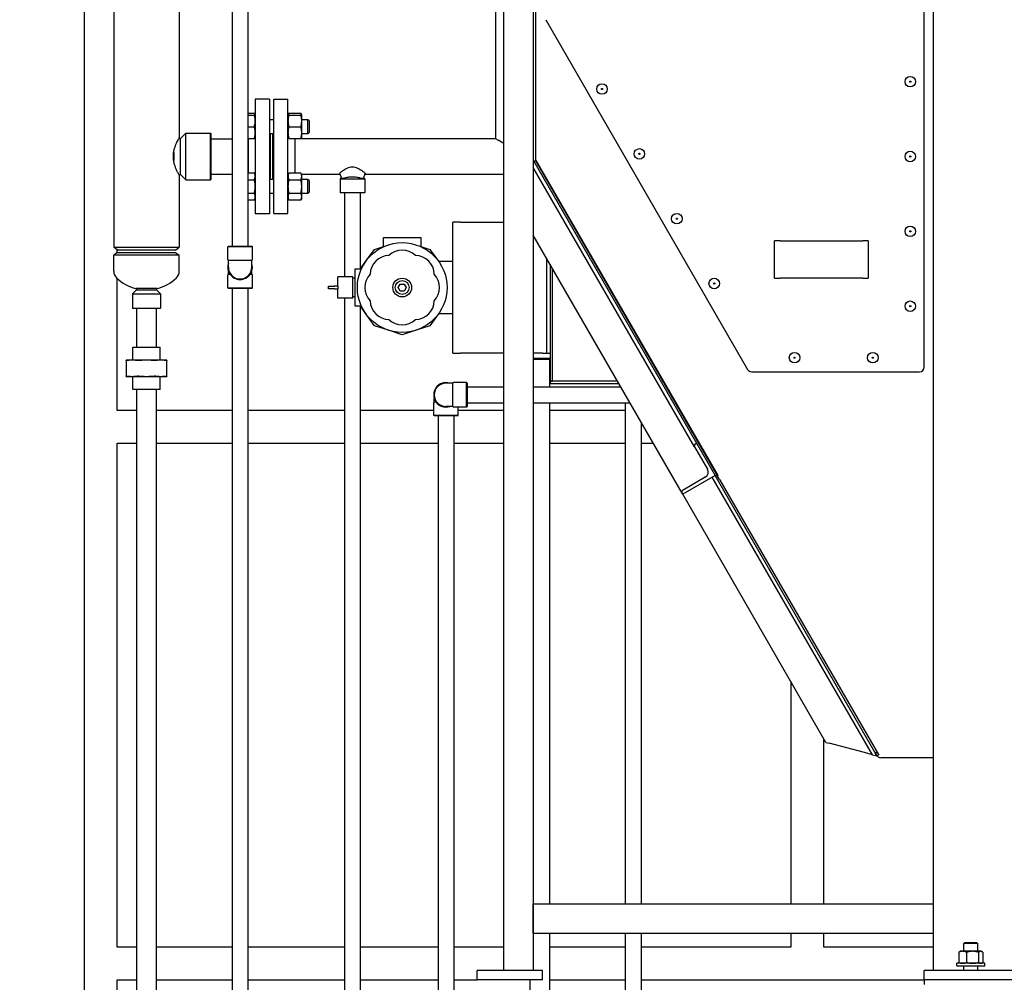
# Model space of a CAD drawing. Header units: inches. Extents: x 5 to 1128, y -85 to 748.
# Tile 87 of 256: x 121 to 173, y 251 to 302. Entities that reach past the tile are written whole.
import ezdxf

# ---------------------------------------------------------------- set-up
doc = ezdxf.new("R2010")
doc.units = ezdxf.units.IN
doc.header["$LTSCALE"] = 32
doc.header["$MEASUREMENT"] = 0
doc.layers.add('Dimension (ANSI)', color=7, linetype='Continuous', lineweight=25)
doc.layers.add('Visible (ANSI)', color=7, linetype='Continuous', lineweight=30)
doc.styles.add('Note Text (ANSI)', font='tahoma.ttf')
doc.dimstyles.new('SB Fraction-16 (ANSI)', dxfattribs={"dimscale": 32, "dimtxt": 0.125, "dimasz": 0.098425, "dimexe": 0.125, "dimexo": 0.0625, "dimgap": 0.031496, "dimtad": 0, "dimtih": 1, "dimtoh": 1, "dimdec": 4, "dimrnd": 1e-08, "dimzin": 0, "dimdsep": 46, "dimlunit": 5, "dimtxsty": 'Note Text (ANSI)', "dimcen": 0.09, "dimdle": 0.393701, "dimclrd": 256, "dimclre": 256, "dimclrt": 256, "dimadec": 0, "dimazin": 3, "dimtfac": 0.96, "dimtofl": 0, "dimtmove": 0, "dimatfit": 3, "dimfxl": 1, "dimfrac": 2, "dimtolj": 1, "dimtzin": 12, "dimlwd": -1, "dimlwe": -1, "dimarcsym": 0})

# ---------------------------------------------------------------- blocks, each defined once
blk = doc.blocks.new('*D16')
at = {"layer": 'Defpoints', "color": 0, "transparency": 16777216}
for p in [(170.807, 474.984), (79.917, 156.272), (130.87, 156.272)]:
    blk.add_point(p, dxfattribs=at)
at = {"layer": 'Dimension (ANSI)', "transparency": 16777216}
for p, q in [((168.807, 474.984), (75.917, 474.984)), ((79.917, 471.834), (79.917, 330.661)), ((79.917, 159.422), (79.917, 323.595)), ((128.87, 156.272), (75.917, 156.272))]:
    blk.add_line(p, q, dxfattribs=at)
for points in [[(79.392, 471.834), (80.442, 471.834), (79.917, 474.984)], [(79.392, 159.422), (80.442, 159.422), (79.917, 156.272)]]:
    blk.add_solid(points, dxfattribs=at)
at = {"layer": 'Dimension (ANSI)', "transparency": 16777216, "insert": (67.714, 329.653), "char_height": 4, "attachment_point": 1, "style": 'Note Text (ANSI)'}
blk.add_mtext('\\A1;318 11/16', dxfattribs=at)

msp = doc.modelspace()

# ---------------------------------------------------------------- linework, layer by layer
at = {"layer": 'Visible (ANSI)'}
for p, q in [((125.753, 320.48117), (125.753, 290.19657)), ((124.18226, 320.29867), (124.18226, 227.5542)), ((132.083, 319.48967), (132.083, 290.25158)), ((132.923, 319.48967), (132.923, 290.25158)), ((129.253, 315.99929), (129.253, 296.04617)), ((146.59976, 251.54617), (146.59976, 316.04617)), ((148.16226, 316.04617), (148.16226, 294.79617)), ((148.29726, 294.79617), (148.29726, 316.04617)), ((148.29726, 294.79617), (148.29726, 316.04617)), ((169.55726, 251.54617), (169.55726, 316.04617)), ((146.16226, 295.99247), (146.16226, 314.08777)), ((169.05726, 283.79617), (169.05726, 314.29617)), ((148.83076, 302.35707), (159.61907, 283.67117)), ((133.318, 298.10617), (133.318, 291.98617)), ((134.068, 298.10617), (133.318, 298.10617)), ((134.068, 298.10617), (134.068, 291.98617)), ((134.313, 291.99501), (134.313, 298.11501)), ((134.313, 298.11501), (135.063, 298.11501)), ((135.063, 291.99501), (135.063, 298.11501)), ((132.923, 297.36769), (133.26792, 297.36769)), ((132.923, 297.26216), (133.26792, 297.26216)), ((133.313, 297.271), (133.26792, 297.36769)), ((133.313, 297.26216), (133.313, 297.271)), ((133.313, 296.94966), (133.313, 297.26216)), ((135.063, 297.271), (135.10809, 297.36769)), ((135.10809, 297.36769), (135.75192, 297.36769)), ((135.10809, 297.26216), (135.75192, 297.26216)), ((135.797, 297.271), (135.75192, 297.36769)), ((135.797, 297.26216), (135.797, 297.271)), ((135.797, 296.94966), (135.797, 297.26216)), ((133.318, 297.01216), (133.313, 297.01216)), ((133.313, 296.32466), (133.313, 296.94966)), ((134.313, 297.01216), (134.068, 297.01216)), ((136.1255, 297.01216), (135.797, 297.01216)), ((135.797, 296.32466), (135.797, 296.94966)), ((136.1255, 296.26216), (136.1255, 297.01216)), ((136.188, 296.94966), (136.1255, 297.01216)), ((136.188, 296.94966), (136.188, 296.32466)), ((129.3155, 296.01492), (129.59675, 296.29617)), ((129.59675, 293.79617), (129.59675, 296.29617)), ((129.59675, 296.29617), (130.92488, 296.29617)), ((130.92488, 293.79617), (130.92488, 296.29617)), ((130.9405, 296.28054), (130.92488, 296.29617)), ((130.9405, 296.28054), (130.9405, 293.81179)), ((132.923, 296.63716), (133.26792, 296.63716)), ((133.313, 296.01216), (133.313, 296.32466)), ((133.318, 296.26216), (133.313, 296.26216)), ((134.313, 296.26216), (134.068, 296.26216)), ((134.128, 293.82134), (134.128, 296.26216)), ((134.248, 293.82134), (134.248, 296.26216)), ((134.253, 293.82134), (134.253, 296.26216)), ((135.10809, 296.63716), (135.75192, 296.63716)), ((135.797, 296.01216), (135.797, 296.32466)), ((136.1255, 296.26216), (135.797, 296.26216)), ((136.188, 296.32466), (136.1255, 296.26216)), ((129.23533, 296.01492), (129.3155, 296.01492)), ((129.3155, 294.07742), (129.3155, 296.01492)), ((130.9405, 295.99617), (132.083, 295.99617)), ((132.923, 296.01216), (133.26792, 296.01216)), ((132.923, 295.99617), (132.938, 295.99617)), ((132.938, 296.01216), (132.938, 294.16803)), ((135.10809, 296.01216), (135.75192, 296.01216)), ((135.443, 294.16803), (135.443, 296.01216)), ((135.443, 296.00501), (146.16226, 296.00501)), ((135.79288, 296.01216), (135.78955, 296.00501)), ((146.16226, 295.99247), (146.28726, 295.9203)), ((146.59976, 295.73988), (146.28726, 295.9203)), ((128.9405, 294.98367), (128.9405, 295.10867)), ((128.95613, 295.26769), (128.95613, 294.82465)), ((148.16226, 294.79617), (148.16226, 251.54617)), ((148.29726, 294.79617), (148.16226, 294.79617)), ((148.2066, 294.76098), (148.18628, 294.79617)), ((148.32351, 294.82848), (148.2066, 294.76098)), ((148.2066, 294.76098), (157.88721, 277.99367)), ((148.29726, 294.79617), (158.01016, 277.97295)), ((158.04309, 277.99367), (148.32351, 294.82848)), ((129.23533, 294.07742), (129.3155, 294.07742)), ((129.253, 294.04617), (129.253, 290.19657)), ((129.3155, 294.07742), (129.59675, 293.79617)), ((130.9405, 294.09617), (132.083, 294.09617)), ((132.923, 294.16803), (133.26792, 294.16803)), ((133.313, 294.07134), (133.26792, 294.16803)), ((133.313, 293.98761), (133.313, 294.07134)), ((135.063, 294.07134), (135.10809, 294.16803)), ((135.10809, 294.16803), (135.75192, 294.16803)), ((135.797, 294.07134), (135.75192, 294.16803)), ((135.7813, 294.10501), (137.84109, 294.10501)), ((135.797, 294.07134), (135.797, 294.08018)), ((135.797, 293.98761), (135.797, 294.07134)), ((137.82067, 294.15941), (137.93491, 293.85501)), ((137.82162, 294.1598), (137.93591, 293.85531)), ((139.18438, 294.1598), (139.07009, 293.85531)), ((139.18533, 294.15941), (139.07109, 293.85501)), ((139.16491, 294.10501), (146.59976, 294.10501)), ((156.78441, 279.52877), (148.16226, 294.46277)), ((129.59675, 293.79617), (130.92488, 293.79617)), ((130.9405, 293.81179), (130.92488, 293.79617)), ((132.923, 293.80718), (133.26792, 293.80718)), ((133.313, 293.44634), (133.313, 293.98761)), ((133.318, 293.82134), (133.313, 293.82134)), ((134.313, 293.82134), (134.068, 293.82134)), ((135.10809, 293.80718), (135.75192, 293.80718)), ((135.797, 293.44634), (135.797, 293.98761)), ((136.1255, 293.82134), (135.797, 293.82134)), ((136.1255, 293.07134), (136.1255, 293.82134)), ((136.188, 293.75884), (136.1255, 293.82134)), ((136.188, 293.75884), (136.188, 293.13384)), ((137.91086, 293.91911), (137.84675, 293.85501)), ((137.84675, 293.85501), (139.15925, 293.85501)), ((137.84675, 293.85501), (137.84675, 293.12063)), ((139.09515, 293.91911), (139.15925, 293.85501)), ((139.15925, 293.85501), (139.15925, 293.12063)), ((132.923, 293.0855), (133.26792, 293.0855)), ((133.313, 292.90508), (133.313, 293.44634)), ((133.318, 293.07134), (133.313, 293.07134)), ((134.313, 293.07134), (134.068, 293.07134)), ((135.10809, 293.0855), (135.75192, 293.0855)), ((135.797, 292.90508), (135.797, 293.44634)), ((136.1255, 293.07134), (135.797, 293.07134)), ((136.188, 293.13384), (136.1255, 293.07134)), ((137.84675, 293.12063), (139.15925, 293.12063)), ((137.86238, 293.10501), (137.84675, 293.12063)), ((139.14363, 293.10501), (137.86238, 293.10501)), ((138.083, 293.10501), (138.083, 288.60867)), ((138.923, 293.10501), (138.923, 289.04617)), ((139.14363, 293.10501), (139.15925, 293.12063)), ((132.923, 292.72465), (133.26792, 292.72465)), ((133.313, 292.82134), (133.26792, 292.72465)), ((133.313, 292.82134), (133.313, 292.90508)), ((135.063, 292.82134), (135.10809, 292.72465)), ((135.10809, 292.72465), (135.75192, 292.72465)), ((135.797, 292.82134), (135.75192, 292.72465)), ((135.797, 292.82134), (135.797, 292.90508)), ((134.068, 291.98617), (133.318, 291.98617)), ((134.313, 291.99501), (135.063, 291.99501)), ((144.27239, 291.54617), (143.87464, 291.54617)), ((143.87464, 284.54617), (143.87464, 291.54617)), ((144.27239, 291.54617), (146.59976, 291.54617)), ((140.16464, 290.72617), (142.16464, 290.72617)), ((140.16464, 290.24125), (140.16464, 290.72617)), ((142.16464, 290.72617), (142.16464, 290.24125)), ((156.12099, 277.05285), (148.16226, 290.83777)), ((161.05726, 288.54617), (161.05726, 290.54617)), ((161.34801, 290.54617), (161.05726, 290.54617)), ((161.34801, 290.54617), (165.76651, 290.54617)), ((166.05726, 290.54617), (165.76651, 290.54617)), ((166.05726, 290.54617), (166.05726, 288.54617)), ((125.753, 290.19657), (129.253, 290.19657)), ((125.949, 290.04617), (125.753, 290.19657)), ((125.949, 289.92117), (125.753, 289.77077)), ((125.93226, 289.90833), (125.93226, 290.05901)), ((129.057, 290.04617), (125.949, 290.04617)), ((125.949, 289.92117), (129.057, 289.92117)), ((129.057, 290.04617), (129.253, 290.19657)), ((129.057, 289.92117), (129.253, 289.77077)), ((131.878, 290.25158), (131.84675, 290.22033)), ((133.15925, 290.22033), (131.84675, 290.22033)), ((131.84675, 289.54608), (131.84675, 290.22033)), ((131.878, 290.25158), (133.128, 290.25158)), ((133.128, 290.25158), (133.15925, 290.22033)), ((133.15925, 289.54608), (133.15925, 290.22033)), ((139.2257, 289.45489), (139.68343, 290.08489)), ((139.68343, 290.08489), (140.16464, 290.24125)), ((142.16464, 290.24125), (142.64586, 290.08489)), ((142.64586, 290.08489), (143.10358, 289.45489)), ((129.253, 289.77077), (125.753, 289.77077)), ((125.753, 288.92058), (125.753, 289.77077)), ((129.253, 288.92058), (129.253, 289.77077)), ((133.128, 289.49195), (131.878, 289.49195)), ((131.878, 289.12658), (131.878, 289.49195)), ((133.128, 289.12658), (133.128, 289.49195)), ((138.92875, 289.04617), (139.2257, 289.45489)), ((143.10358, 289.45489), (143.10629, 289.45117)), ((143.10629, 289.45117), (143.87464, 289.45117)), ((148.88314, 284.79617), (148.88314, 289.58917)), ((131.878, 288.7612), (131.878, 288.92648)), ((133.128, 288.7612), (133.128, 288.92648)), ((138.64464, 289.04617), (138.92875, 289.04617)), ((138.64464, 287.04617), (138.64464, 289.04617)), ((149.06214, 289.27913), (149.06214, 283.04617)), ((149.19664, 283.04617), (149.19664, 289.04617)), ((149.19664, 283.04617), (149.19664, 289.04617)), ((125.93226, 281.48367), (125.93226, 288.53592)), ((131.84675, 288.03283), (131.84675, 288.70708)), ((131.878, 288.7612), (131.95277, 288.7612)), ((133.05324, 288.7612), (133.128, 288.7612)), ((133.15925, 288.03283), (133.15925, 288.70708)), ((137.72964, 288.12467), (137.72964, 288.60867)), ((138.51964, 288.60867), (137.72964, 288.60867)), ((138.51964, 287.48367), (138.51964, 288.60867)), ((138.64464, 288.54617), (138.51964, 288.54617)), ((161.05726, 288.54617), (161.34801, 288.54617)), ((165.76651, 288.54617), (161.34801, 288.54617)), ((165.76651, 288.54617), (166.05726, 288.54617)), ((126.97175, 287.92808), (126.753, 287.70933)), ((128.0655, 287.99058), (126.9405, 287.99058)), ((126.97175, 287.99058), (126.97175, 287.92808)), ((126.97175, 287.92808), (128.03425, 287.92808)), ((128.03425, 287.99058), (128.03425, 287.92808)), ((128.03425, 287.92808), (128.253, 287.70933)), ((131.84675, 288.03283), (133.15925, 288.03283)), ((131.878, 288.00158), (131.84675, 288.03283)), ((133.128, 288.00158), (131.878, 288.00158)), ((132.083, 288.00158), (132.083, 227.5542)), ((132.923, 288.00158), (132.923, 227.5542)), ((133.128, 288.00158), (133.15925, 288.03283)), ((137.22964, 288.12467), (137.54214, 288.12467)), ((137.22964, 287.96767), (137.22964, 288.12467)), ((137.54214, 287.96767), (137.22964, 287.96767)), ((137.72964, 288.12467), (137.54214, 288.12467)), ((137.54214, 287.96767), (137.72964, 287.96767)), ((137.72964, 288.12467), (137.72964, 288.04617)), ((137.72964, 288.04617), (137.72964, 287.96767)), ((137.72964, 287.48367), (137.72964, 287.96767)), ((140.94814, 288.04617), (141.05639, 288.23367)), ((141.05639, 287.85867), (140.94814, 288.04617)), ((141.05639, 288.23367), (141.2729, 288.23367)), ((141.2729, 287.85867), (141.05639, 287.85867)), ((141.2729, 288.23367), (141.38115, 288.04617)), ((141.38115, 288.04617), (141.2729, 287.85867)), ((126.753, 287.70933), (128.253, 287.70933)), ((126.753, 287.70933), (126.753, 286.9437)), ((128.253, 287.70933), (128.253, 286.9437)), ((138.51964, 287.48367), (137.72964, 287.48367)), ((138.083, 287.48367), (138.083, 227.5542)), ((138.64464, 287.54617), (138.51964, 287.54617)), ((126.753, 286.9437), (128.253, 286.9437)), ((126.76863, 286.92808), (126.753, 286.9437)), ((128.23738, 286.92808), (126.76863, 286.92808)), ((126.978, 286.92808), (126.978, 284.85308)), ((128.028, 286.92808), (128.028, 284.85308)), ((128.23738, 286.92808), (128.253, 286.9437)), ((138.92875, 287.04617), (138.64464, 287.04617)), ((138.923, 287.04617), (138.923, 227.5542)), ((139.2257, 286.63745), (138.92875, 287.04617)), ((139.68343, 286.00745), (139.2257, 286.63745)), ((143.10358, 286.63745), (142.64586, 286.00745)), ((143.10629, 286.64117), (143.10358, 286.63745)), ((143.87464, 286.64117), (143.10629, 286.64117)), ((140.42403, 285.76681), (139.68343, 286.00745)), ((141.16464, 285.52617), (140.42403, 285.76681)), ((141.90525, 285.76681), (141.16464, 285.52617)), ((142.64586, 286.00745), (141.90525, 285.76681)), ((126.78738, 284.85308), (126.77175, 284.83745)), ((128.23425, 284.83745), (126.77175, 284.83745)), ((126.77175, 284.16408), (126.77175, 284.83745)), ((126.78738, 284.85308), (128.21863, 284.85308)), ((128.21863, 284.85308), (128.23425, 284.83745)), ((128.23425, 284.16408), (128.23425, 284.83745)), ((148.88314, 284.54617), (148.88314, 284.79617)), ((126.73933, 284.16408), (126.423, 284.16408)), ((126.423, 284.14528), (126.423, 283.31688)), ((127.503, 284.16408), (126.73933, 284.16408)), ((128.26668, 284.16408), (127.503, 284.16408)), ((128.583, 284.16408), (128.26668, 284.16408)), ((128.583, 283.31688), (128.583, 284.14528)), ((143.87464, 284.54617), (144.27239, 284.54617)), ((146.59976, 284.54617), (144.27239, 284.54617)), ((148.66439, 284.54617), (148.16226, 284.54617)), ((148.16226, 284.27117), (149.06214, 284.27117)), ((149.06214, 284.20867), (148.16226, 284.20867)), ((148.66439, 284.54617), (148.88314, 284.54617)), ((148.88314, 284.54617), (149.06214, 284.54617)), ((149.028, 284.20867), (149.028, 282.73202)), ((159.83558, 283.54617), (168.80726, 283.54617)), ((126.423, 283.29808), (126.73933, 283.29808)), ((126.73933, 283.29808), (127.503, 283.29808)), ((126.7705, 283.26808), (126.7405, 283.29808)), ((128.2355, 283.26808), (126.7705, 283.26808)), ((126.7705, 282.6187), (126.7705, 283.26808)), ((127.503, 283.29808), (128.26668, 283.29808)), ((128.2355, 283.26808), (128.2655, 283.29808)), ((128.2355, 282.6187), (128.2355, 283.26808)), ((128.26668, 283.29808), (128.583, 283.29808)), ((149.06214, 283.04617), (149.19664, 283.04617)), ((152.66075, 283.04617), (149.06214, 283.04617)), ((149.06214, 283.04617), (149.06214, 282.91167)), ((152.66075, 283.04617), (149.19664, 283.04617)), ((126.7705, 282.6187), (128.2355, 282.6187)), ((126.78613, 282.60308), (126.7705, 282.6187)), ((128.21988, 282.60308), (126.78613, 282.60308)), ((126.978, 282.60308), (126.978, 228.54487)), ((128.028, 282.60308), (128.028, 228.70677)), ((128.21988, 282.60308), (128.2355, 282.6187)), ((143.86838, 282.93702), (143.503, 282.93702)), ((143.86838, 281.68702), (143.86838, 282.93702)), ((144.59675, 282.96827), (143.9225, 282.96827)), ((144.59675, 281.65577), (144.59675, 282.96827)), ((144.628, 282.93702), (144.59675, 282.96827)), ((144.628, 282.93702), (144.628, 281.68702)), ((144.628, 282.73202), (146.59976, 282.73202)), ((148.16226, 282.73202), (152.84212, 282.73202)), ((149.06214, 282.91167), (152.7384, 282.91167)), ((142.878, 281.94664), (142.878, 282.11192)), ((126.978, 281.48367), (125.93226, 281.48367)), ((132.083, 281.48367), (128.028, 281.48367)), ((138.083, 281.48367), (132.923, 281.48367)), ((142.84675, 281.48367), (138.923, 281.48367)), ((142.84675, 281.21827), (142.84675, 281.89252)), ((142.878, 281.94664), (142.95277, 281.94664)), ((143.86838, 281.68702), (143.503, 281.68702)), ((144.59675, 281.65577), (143.9225, 281.65577)), ((144.15925, 281.21827), (144.15925, 281.65577)), ((146.59976, 281.48367), (144.15925, 281.48367)), ((144.628, 281.68702), (144.59675, 281.65577)), ((144.628, 281.89202), (146.59976, 281.89202)), ((148.16226, 281.89202), (153.3271, 281.89202)), ((149.028, 281.89202), (149.028, 255.10867)), ((153.083, 281.48367), (149.028, 281.48367)), ((153.083, 281.89202), (153.083, 255.10867)), ((142.84675, 281.21827), (144.15925, 281.21827)), ((142.878, 281.18702), (142.84675, 281.21827)), ((144.128, 281.18702), (142.878, 281.18702)), ((143.083, 281.18702), (143.083, 227.5542)), ((143.923, 281.18702), (143.923, 227.5542)), ((144.128, 281.18702), (144.15925, 281.21827)), ((153.923, 280.85988), (153.923, 255.10867)), ((125.93226, 279.73367), (126.978, 279.73367)), ((125.93226, 252.79617), (125.93226, 279.73367)), ((128.028, 279.73367), (132.083, 279.73367)), ((132.923, 279.73367), (138.083, 279.73367)), ((138.923, 279.73367), (143.083, 279.73367)), ((143.923, 279.73367), (146.59976, 279.73367)), ((149.028, 279.73367), (153.083, 279.73367)), ((153.923, 279.73367), (154.57322, 279.73367)), ((156.78441, 279.52877), (157.47191, 278.33798)), ((156.83017, 279.69952), (156.88429, 279.73077)), ((156.88429, 279.73077), (157.88429, 277.99872)), ((157.88429, 277.99872), (156.15224, 276.99872)), ((157.35753, 277.9111), (156.16674, 277.2236)), ((166.28113, 263.07997), (157.72191, 277.90497)), ((166.43921, 263.18117), (157.88721, 277.99367)), ((157.88721, 277.99367), (158.04309, 277.99367)), ((158.1161, 277.78945), (158.01016, 277.97295)), ((158.1161, 277.78945), (166.62421, 263.05296)), ((156.15224, 276.99872), (156.12099, 277.05285)), ((163.80521, 263.74339), (156.15224, 276.99872)), ((161.93226, 266.98743), (161.93226, 255.10867)), ((163.68226, 255.10867), (163.68226, 263.95634)), ((163.80521, 263.74339), (163.97597, 263.69763)), ((165.85425, 263.19435), (163.97597, 263.69763)), ((166.28113, 263.07997), (165.85425, 263.19435)), ((166.28113, 263.07997), (166.45189, 263.03421)), ((166.53726, 263.01134), (166.43921, 263.18117)), ((166.55019, 263.18117), (166.43921, 263.18117)), ((166.51427, 263.05117), (166.43921, 263.18117)), ((166.53726, 263.01134), (166.45189, 263.03421)), ((169.55726, 262.92117), (166.73943, 262.92117)), ((148.16226, 255.10867), (169.53726, 255.10867)), ((148.16226, 253.54617), (148.16226, 255.10867)), ((169.53726, 255.10867), (169.53726, 253.54617)), ((148.16226, 253.54617), (169.53726, 253.54617)), ((149.028, 253.54617), (149.028, 227.5542)), ((153.083, 253.54617), (153.083, 245.2867)), ((153.923, 253.54617), (153.923, 245.2867)), ((161.93226, 253.54617), (161.93226, 252.79617)), ((163.68226, 252.79617), (163.68226, 253.54617)), ((171.22311, 253.04617), (171.16176, 252.98667)), ((171.22311, 253.04617), (171.85042, 253.04617)), ((171.85042, 253.04617), (171.91176, 252.98667)), ((126.978, 252.79617), (125.93226, 252.79617)), ((132.083, 252.79617), (128.028, 252.79617)), ((138.083, 252.79617), (132.923, 252.79617)), ((143.083, 252.79617), (138.923, 252.79617)), ((146.59976, 252.79617), (143.923, 252.79617)), ((153.083, 252.79617), (149.028, 252.79617)), ((161.93226, 252.79617), (153.923, 252.79617)), ((169.55726, 252.79617), (163.68226, 252.79617)), ((170.89743, 252.52753), (170.89743, 251.98701)), ((170.97426, 252.57777), (170.93877, 252.55728)), ((171.10688, 252.57777), (170.97426, 252.57777)), ((171.63599, 252.57777), (171.10688, 252.57777)), ((171.91176, 252.98667), (171.16176, 252.98667)), ((171.16176, 252.57777), (171.16176, 252.98667)), ((171.31633, 252.52753), (171.31633, 251.98701)), ((172.06588, 252.57777), (171.63599, 252.57777)), ((171.91176, 252.57777), (171.91176, 252.98667)), ((171.95566, 252.52753), (171.95566, 251.98701)), ((172.09926, 252.57777), (172.06588, 252.57777)), ((172.09926, 252.57777), (172.13476, 252.55728)), ((172.1761, 252.52753), (172.1761, 251.98701)), ((148.66226, 251.54617), (145.16226, 251.54617)), ((145.16226, 251.04617), (145.16226, 251.54617)), ((148.66226, 251.04617), (148.66226, 251.54617)), ((169.05726, 251.04617), (169.05726, 251.54617)), ((174.05726, 251.54617), (169.05726, 251.54617)), ((172.28676, 251.93677), (170.78676, 251.93677)), ((170.78676, 251.79617), (170.78676, 251.93677)), ((170.78676, 251.79617), (172.28676, 251.79617)), ((170.97426, 251.93677), (170.93877, 251.95726)), ((171.16176, 251.54617), (171.16176, 251.79617)), ((171.91176, 251.54617), (171.91176, 251.79617)), ((172.09926, 251.93677), (172.13476, 251.95726)), ((172.28676, 251.79617), (172.28676, 251.93677)), ((125.93226, 251.04617), (126.978, 251.04617)), ((125.93226, 227.64827), (125.93226, 251.04617)), ((128.028, 251.04617), (132.083, 251.04617)), ((132.923, 251.04617), (138.083, 251.04617)), ((138.923, 251.04617), (143.083, 251.04617)), ((143.923, 251.04617), (145.16226, 251.04617)), ((148.66226, 251.04617), (145.16226, 251.04617)), ((147.978, 251.04617), (147.978, 227.5542)), ((149.028, 251.04617), (153.083, 251.04617)), ((153.923, 251.04617), (169.05726, 251.04617)), ((169.05726, 251.04617), (169.05726, 250.79617)), ((187.30726, 251.04617), (169.05726, 251.04617))]:
    msp.add_line(p, q, dxfattribs=at)
for centre, radius in [((168.30726, 299.04617), 0.28125), ((151.83576, 298.65226), 0.28125), ((168.30726, 299.04617), 0.03125), ((151.83576, 298.65226), 0.03125), ((153.83576, 295.18816), 0.28125), ((153.83576, 295.18816), 0.03125), ((168.30726, 295.04617), 0.28125), ((168.30726, 295.04617), 0.03125), ((155.83576, 291.72406), 0.28125), ((155.83576, 291.72406), 0.03125), ((168.30726, 291.04617), 0.28125), ((168.30726, 291.04617), 0.03125), ((141.16464, 288.04617), 2.39666), ((141.16464, 288.04617), 0.5), ((141.16464, 288.04617), 0.36775), ((157.83576, 288.25996), 0.28125), ((157.83576, 288.25996), 0.03125), ((168.30726, 287.04617), 0.28125), ((168.30726, 287.04617), 0.03125), ((162.12425, 284.29617), 0.28125), ((162.12425, 284.29617), 0.03125), ((166.30726, 284.29617), 0.28125), ((166.30726, 284.29617), 0.03125)]:
    msp.add_circle(centre, radius, dxfattribs=at)
for centre, radius, start, end in [((141.16464, 289.04617), 1, 45, 135), ((131.90925, 289.54608), 0.0625, 180, 240), ((132.503, 289.12658), 0.65625, 162.24721, 17.75279), ((133.09675, 289.54608), 0.0625, 300, 0), ((140.45754, 288.75328), 1, 90, 180), ((141.87175, 288.75328), 1, 0, 90), ((126.253, 288.92058), 0.5, 180, 226.444163), ((128.753, 288.92058), 0.5, 313.555837, 0), ((132.503, 289.12658), 0.625, 180, 0), ((127.503, 290.23523), 2.31406, 226.444163, 255.931663), ((127.503, 290.23523), 2.31406, 284.068337, 313.555837), ((131.90925, 288.70708), 0.0625, 120, 180), ((133.09675, 288.70708), 0.0625, 0, 60), ((140.16464, 288.04617), 1, 135, 225), ((142.16464, 288.04617), 1, 315, 45), ((140.45754, 287.33906), 1, 180, 270), ((141.87175, 287.33906), 1, 270, 0), ((141.16464, 287.04617), 1, 225, 315), ((159.83558, 283.79617), 0.25, 210, 270), ((168.80726, 283.79617), 0.25, 270, 0), ((143.503, 282.31202), 0.65625, 72.24721, 287.75279), ((143.503, 282.31202), 0.625, 90, 270), ((143.9225, 282.90577), 0.0625, 90, 150), ((142.90925, 281.89252), 0.0625, 120, 180), ((143.9225, 281.71827), 0.0625, 210, 270), ((156.89267, 279.59127), 0.125, 120, 210), ((157.20128, 278.18173), 0.3125, 300, 30), ((156.22924, 277.11535), 0.125, 120, 210), ((166.73943, 263.18117), 0.26, 210, 270)]:
    msp.add_arc(centre, radius, start, end, dxfattribs=at)
for points, weights in [([(133.30475, 297.26216), (133.29394, 297.31187), (133.26792, 297.36769)], [1.01862454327, 1.02156523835, 1]), ([(133.26792, 297.26216), (133.313, 297.26216), (133.313, 297.26216)], [1, 1.0379548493, 1]), ([(133.313, 296.94966), (133.313, 297.09469), (133.26792, 297.26216)], [1, 1.0379548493, 1]), ([(135.063, 297.26216), (135.063, 297.26216), (135.10809, 297.26216)], [1, 1.0379548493, 1]), ([(135.10809, 297.26216), (135.063, 297.09469), (135.063, 296.94966)], [1, 1.0379548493, 1]), ([(135.10809, 297.36769), (135.08206, 297.31187), (135.07126, 297.26216)], [1, 1.02156523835, 1.01862454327]), ([(135.78875, 297.26216), (135.77794, 297.31187), (135.75192, 297.36769)], [1.01862454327, 1.02156523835, 1]), ([(135.75192, 297.26216), (135.797, 297.26216), (135.797, 297.26216)], [1, 1.0379548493, 1]), ([(135.797, 296.94966), (135.797, 297.09469), (135.75192, 297.26216)], [1, 1.0379548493, 1]), ([(133.26792, 296.63716), (133.313, 296.80463), (133.313, 296.94966)], [1, 1.0379548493, 1]), ([(135.063, 296.94966), (135.063, 296.80463), (135.10809, 296.63716)], [1, 1.0379548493, 1]), ([(135.75192, 296.63716), (135.797, 296.80463), (135.797, 296.94966)], [1, 1.0379548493, 1]), ([(133.313, 296.32466), (133.313, 296.46969), (133.26792, 296.63716)], [1, 1.0379548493, 1]), ([(133.26792, 296.01216), (133.313, 296.17963), (133.313, 296.32466)], [1, 1.0379548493, 1]), ([(135.10809, 296.63716), (135.063, 296.46969), (135.063, 296.32466)], [1, 1.0379548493, 1]), ([(135.063, 296.32466), (135.063, 296.17963), (135.10809, 296.01216)], [1, 1.0379548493, 1]), ([(135.797, 296.32466), (135.797, 296.46969), (135.75192, 296.63716)], [1, 1.0379548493, 1]), ([(135.75192, 296.01216), (135.797, 296.17963), (135.797, 296.32466)], [1, 1.0379548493, 1]), ([(133.313, 296.01216), (133.313, 296.01216), (133.26792, 296.01216)], [1, 1.0379548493, 1]), ([(135.10809, 296.01216), (135.063, 296.01216), (135.063, 296.01216)], [1, 1.0379548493, 1]), ([(135.797, 296.01216), (135.797, 296.01216), (135.75192, 296.01216)], [1, 1.0379548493, 1]), ([(135.78252, 296.00501), (135.78354, 296.0086), (135.78448, 296.01216)], [1.01858442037, 1.01880324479, 1.01890022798]), ([(133.313, 293.98761), (133.313, 294.07134), (133.26792, 294.16803)], [1, 1.0379548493, 1]), ([(135.10809, 294.16803), (135.063, 294.07134), (135.063, 293.98761)], [1, 1.0379548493, 1]), ([(135.797, 293.98761), (135.797, 294.07134), (135.75192, 294.16803)], [1, 1.0379548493, 1]), ([(135.79288, 294.08018), (135.797, 294.08018), (135.797, 294.08018)], [1.01608388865, 1.01156717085, 1]), ([(133.26792, 293.80718), (133.313, 293.90387), (133.313, 293.98761)], [1, 1.0379548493, 1]), ([(133.313, 293.44634), (133.313, 293.61381), (133.26792, 293.80718)], [1, 1.0379548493, 1]), ([(135.063, 293.98761), (135.063, 293.90387), (135.10809, 293.80718)], [1, 1.0379548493, 1]), ([(135.10809, 293.80718), (135.063, 293.61381), (135.063, 293.44634)], [1, 1.0379548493, 1]), ([(135.75192, 293.80718), (135.797, 293.90387), (135.797, 293.98761)], [1, 1.0379548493, 1]), ([(135.797, 293.44634), (135.797, 293.61381), (135.75192, 293.80718)], [1, 1.0379548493, 1]), ([(133.26792, 293.0855), (133.313, 293.27887), (133.313, 293.44634)], [1, 1.0379548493, 1]), ([(133.313, 292.90508), (133.313, 292.98881), (133.26792, 293.0855)], [1, 1.0379548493, 1]), ([(135.063, 293.44634), (135.063, 293.27887), (135.10809, 293.0855)], [1, 1.0379548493, 1]), ([(135.10809, 293.0855), (135.063, 292.98881), (135.063, 292.90508)], [1, 1.0379548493, 1]), ([(135.75192, 293.0855), (135.797, 293.27887), (135.797, 293.44634)], [1, 1.0379548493, 1]), ([(135.797, 292.90508), (135.797, 292.98881), (135.75192, 293.0855)], [1, 1.0379548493, 1]), ([(133.26792, 292.72465), (133.313, 292.82134), (133.313, 292.90508)], [1, 1.0379548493, 1]), ([(135.063, 292.90508), (135.063, 292.82134), (135.10809, 292.72465)], [1, 1.0379548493, 1]), ([(135.75192, 292.72465), (135.797, 292.82134), (135.797, 292.90508)], [1, 1.0379548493, 1]), ([(126.423, 284.14528), (126.423, 284.16408), (126.423, 284.16408)], [1.06125151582, 1.04676875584, 1]), ([(126.73933, 284.16408), (126.60387, 284.16408), (126.45961, 284.14528)], [1, 1.04676875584, 1.06125151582]), ([(127.01904, 284.14528), (126.87478, 284.16408), (126.73933, 284.16408)], [1.06125151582, 1.04676875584, 1]), ([(127.503, 284.16408), (127.31144, 284.16408), (127.10743, 284.14528)], [1, 1.04676875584, 1.06125151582]), ([(127.89858, 284.14528), (127.69457, 284.16408), (127.503, 284.16408)], [1.06125151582, 1.04676875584, 1]), ([(128.26668, 284.16408), (128.13122, 284.16408), (127.98696, 284.14528)], [1, 1.04676875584, 1.06125151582]), ([(128.54639, 284.14528), (128.40213, 284.16408), (128.26668, 284.16408)], [1.06125151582, 1.04676875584, 1]), ([(128.583, 284.16408), (128.583, 284.16408), (128.583, 284.14528)], [1, 1.04676875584, 1.06125151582]), ([(126.423, 283.29808), (126.423, 283.29808), (126.423, 283.31688)], [1, 1.04676875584, 1.06125151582]), ([(126.45961, 283.31688), (126.60387, 283.29808), (126.73933, 283.29808)], [1.06125151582, 1.04676875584, 1]), ([(126.73933, 283.29808), (126.87478, 283.29808), (127.01904, 283.31688)], [1, 1.04676875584, 1.06125151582]), ([(127.10743, 283.31688), (127.31144, 283.29808), (127.503, 283.29808)], [1.06125151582, 1.04676875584, 1]), ([(127.503, 283.29808), (127.69457, 283.29808), (127.89858, 283.31688)], [1, 1.04676875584, 1.06125151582]), ([(127.98696, 283.31688), (128.13122, 283.29808), (128.26668, 283.29808)], [1.06125151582, 1.04676875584, 1]), ([(128.26668, 283.29808), (128.40213, 283.29808), (128.54639, 283.31688)], [1, 1.04676875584, 1.06125151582]), ([(128.583, 283.31688), (128.583, 283.29808), (128.583, 283.29808)], [1.06125151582, 1.04676875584, 1]), ([(171.10688, 252.57777), (171.00967, 252.57777), (170.89743, 252.52753)], [1, 1.0379548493, 1]), ([(170.89743, 252.52753), (170.91895, 252.54584), (170.93877, 252.55728)], [1, 1.01350529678, 1.01739954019]), ([(171.31633, 252.52753), (171.20408, 252.57777), (171.10688, 252.57777)], [1, 1.0379548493, 1]), ([(171.63599, 252.57777), (171.48764, 252.57777), (171.31633, 252.52753)], [1, 1.0379548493, 1]), ([(171.95566, 252.52753), (171.78435, 252.57777), (171.63599, 252.57777)], [1, 1.0379548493, 1]), ([(172.06588, 252.57777), (172.01473, 252.57777), (171.95566, 252.52753)], [1, 1.0379548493, 1]), ([(172.1761, 252.52753), (172.11703, 252.57777), (172.06588, 252.57777)], [1, 1.0379548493, 1]), ([(170.93877, 251.95726), (170.91895, 251.9687), (170.89743, 251.98701)], [1.01739954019, 1.01350529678, 1]), ([(170.89743, 251.98701), (171.00967, 251.93677), (171.10688, 251.93677)], [1, 1.0379548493, 1]), ([(171.10688, 251.93677), (171.20408, 251.93677), (171.31633, 251.98701)], [1, 1.0379548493, 1]), ([(171.31633, 251.98701), (171.48764, 251.93677), (171.63599, 251.93677)], [1, 1.0379548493, 1]), ([(171.63599, 251.93677), (171.78435, 251.93677), (171.95566, 251.98701)], [1, 1.0379548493, 1]), ([(171.95566, 251.98701), (172.01473, 251.93677), (172.06588, 251.93677)], [1, 1.0379548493, 1]), ([(172.06588, 251.93677), (172.11703, 251.93677), (172.1761, 251.98701)], [1, 1.0379548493, 1])]:
    msp.add_rational_spline(points, weights, degree=2, dxfattribs=at)
for points, knots in [([(128.93914, 295.04617), (128.93914, 295.11088), (128.94365, 295.17708), (128.96131, 295.30757), (128.97442, 295.37186), (129.00629, 295.49435), (129.02502, 295.55268), (129.06414, 295.6603), (129.08449, 295.7096), (129.12298, 295.79673), (129.14256, 295.83779), (129.17897, 295.91068), (129.19577, 295.94251), (129.22361, 295.99405), (129.23467, 296.01379), (129.24937, 296.03985), (129.253, 296.04617), (129.253, 296.04617)], [0, 0, 0, 0, 0.49306892, 0.49306892, 0.98613784, 0.98613784, 1.47920675, 1.47920675, 1.97227567, 1.97227567, 2.46283434, 2.46283434, 2.953393, 2.953393, 3.44395167, 3.44395167, 3.93451034, 3.93451034, 3.93451034, 3.93451034]), ([(129.253, 294.04617), (129.253, 294.04617), (129.24937, 294.05249), (129.23467, 294.07855), (129.22361, 294.09829), (129.19577, 294.14983), (129.17897, 294.18166), (129.14256, 294.25455), (129.12298, 294.29561), (129.08449, 294.38274), (129.06414, 294.43204), (129.02502, 294.53966), (129.00629, 294.59799), (128.97442, 294.72048), (128.96131, 294.78477), (128.94365, 294.91526), (128.93914, 294.98146), (128.93914, 295.04617)], [11.80353102, 11.80353102, 11.80353102, 11.80353102, 12.29408968, 12.29408968, 12.78464835, 12.78464835, 13.27520702, 13.27520702, 13.76576568, 13.76576568, 14.2588346, 14.2588346, 14.75190352, 14.75190352, 15.24497244, 15.24497244, 15.73804135, 15.73804135, 15.73804135, 15.73804135]), ([(139.18438, 294.1598), (139.1669, 294.17311), (139.1465, 294.18842), (139.09676, 294.22475), (139.06643, 294.2463), (139.00201, 294.2898), (138.96534, 294.3135), (138.8856, 294.36041), (138.84255, 294.38362), (138.75172, 294.42466), (138.70388, 294.44249), (138.60515, 294.46741), (138.55423, 294.47439), (138.45178, 294.47439), (138.40086, 294.46741), (138.30212, 294.44249), (138.25428, 294.42466), (138.16345, 294.38362), (138.1204, 294.36041), (138.04067, 294.3135), (138.004, 294.2898), (137.93958, 294.2463), (137.90924, 294.22475), (137.8595, 294.18842), (137.83911, 294.17311), (137.82162, 294.1598)], [3.89980517, 3.89980517, 3.89980517, 3.89980517, 4.21415825, 4.21415825, 4.59313572, 4.59313572, 4.98346471, 4.98346471, 5.37379369, 5.37379369, 5.76412268, 5.76412268, 6.15445166, 6.15445166, 6.54478065, 6.54478065, 6.93510963, 6.93510963, 7.32543861, 7.32543861, 7.7157676, 7.7157676, 8.09474507, 8.09474507, 8.40909815, 8.40909815, 8.40909815, 8.40909815]), ([(138.503, 293.94644), (138.42457, 293.94644), (138.34008, 293.94036), (138.18031, 293.91765), (138.10499, 293.90134), (138.00913, 293.87675), (137.97684, 293.86764), (137.94361, 293.85766), (137.93973, 293.85648), (137.93591, 293.85531)], [0, 0, 0, 0, 0.59765257, 0.59765257, 1.19530514, 1.19530514, 1.51204357, 1.51204357, 1.55455789, 1.55455789, 1.55455789, 1.55455789]), ([(139.07009, 293.85531), (139.0619, 293.85782), (139.05343, 293.86036), (139.01285, 293.87231), (138.97777, 293.88192), (138.88105, 293.9057), (138.80891, 293.92054), (138.65691, 293.94104), (138.577, 293.94644), (138.503, 293.94644)], [-1.5536559, -1.5536559, -1.5536559, -1.5536559, -1.46230523, -1.46230523, -1.12773726, -1.12773726, -0.56386863, -0.56386863, 0, 0, 0, 0]), ([(126.45961, 284.14528), (126.44787, 284.14375), (126.43857, 284.14299), (126.42646, 284.14299), (126.423, 284.14375), (126.423, 284.14528)], [0.405588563, 0.405588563, 0.405588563, 0.405588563, 0.526133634, 0.526133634, 0.646678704, 0.646678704, 0.646678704, 0.646678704]), ([(127.10743, 284.14528), (127.09082, 284.14375), (127.07421, 284.14299), (127.04498, 284.14299), (127.03078, 284.14375), (127.01904, 284.14528)], [0.405588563, 0.405588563, 0.405588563, 0.405588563, 0.526133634, 0.526133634, 0.646678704, 0.646678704, 0.646678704, 0.646678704]), ([(127.98696, 284.14528), (127.97522, 284.14375), (127.96103, 284.14299), (127.9318, 284.14299), (127.91518, 284.14375), (127.89858, 284.14528)], [0.405588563, 0.405588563, 0.405588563, 0.405588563, 0.526133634, 0.526133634, 0.646678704, 0.646678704, 0.646678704, 0.646678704]), ([(128.583, 284.14528), (128.583, 284.14375), (128.57954, 284.14299), (128.56743, 284.14299), (128.55813, 284.14375), (128.54639, 284.14528)], [0.405588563, 0.405588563, 0.405588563, 0.405588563, 0.526133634, 0.526133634, 0.646678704, 0.646678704, 0.646678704, 0.646678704]), ([(126.423, 283.31688), (126.423, 283.31841), (126.42646, 283.31916), (126.43857, 283.31916), (126.44787, 283.31841), (126.45961, 283.31688)], [1.30162193, 1.30162193, 1.30162193, 1.30162193, 1.422167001, 1.422167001, 1.542712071, 1.542712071, 1.542712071, 1.542712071]), ([(127.01904, 283.31688), (127.03078, 283.31841), (127.04498, 283.31916), (127.07421, 283.31916), (127.09082, 283.31841), (127.10743, 283.31688)], [1.30162193, 1.30162193, 1.30162193, 1.30162193, 1.422167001, 1.422167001, 1.542712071, 1.542712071, 1.542712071, 1.542712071]), ([(127.89858, 283.31688), (127.91518, 283.31841), (127.9318, 283.31916), (127.96103, 283.31916), (127.97522, 283.31841), (127.98696, 283.31688)], [1.30162193, 1.30162193, 1.30162193, 1.30162193, 1.422167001, 1.422167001, 1.542712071, 1.542712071, 1.542712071, 1.542712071]), ([(128.54639, 283.31688), (128.55813, 283.31841), (128.56743, 283.31916), (128.57954, 283.31916), (128.583, 283.31841), (128.583, 283.31688)], [1.30162193, 1.30162193, 1.30162193, 1.30162193, 1.422167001, 1.422167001, 1.542712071, 1.542712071, 1.542712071, 1.542712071])]:
    msp.add_open_spline(points, degree=3, knots=knots, dxfattribs=at)
for points in [[(137.82162, 294.1598), (137.8213, 294.15967), (137.82099, 294.15954), (137.82067, 294.15941)], [(139.18533, 294.15941), (139.18502, 294.15954), (139.1847, 294.15967), (139.18438, 294.1598)], [(137.93591, 293.85531), (137.93558, 293.85521), (137.93525, 293.85511), (137.93491, 293.85501)], [(139.07109, 293.85501), (139.07076, 293.85511), (139.07042, 293.85521), (139.07009, 293.85531)], [(131.9573, 288.76206), (131.95559, 288.76141), (131.95408, 288.7612), (131.95277, 288.7612)], [(133.05324, 288.7612), (133.05174, 288.7612), (133.05022, 288.76149), (133.04871, 288.76206)], [(142.9573, 281.9475), (142.95559, 281.94685), (142.95408, 281.94664), (142.95277, 281.94664)]]:
    msp.add_open_spline(points, degree=3, dxfattribs=at)

# ---------------------------------------------------------------- dimensions: what is measured, and where the dimension line sits
at = {"layer": 'Dimension (ANSI)'}
dim = msp.add_linear_dim(base=(79.91701, 156.27197), p1=(170.80726, 474.98367), p2=(130.86976, 156.27197), angle=270, dimstyle='SB Fraction-16 (ANSI)', override={"dimgap": 0.031496, "dimdec": 4, "dimtol": 0, "dimlim": 0, "dimtp": 0, "dimtm": 0, "dimtdec": 2, "dimatfit": 1}, dxfattribs=at)
dim.commit()
dim.dimension.update_dxf_attribs({"geometry": '*D16', "text_midpoint": (79.91701, 327.12782), "dimtype": 160})

doc.saveas('drawing.dxf')
